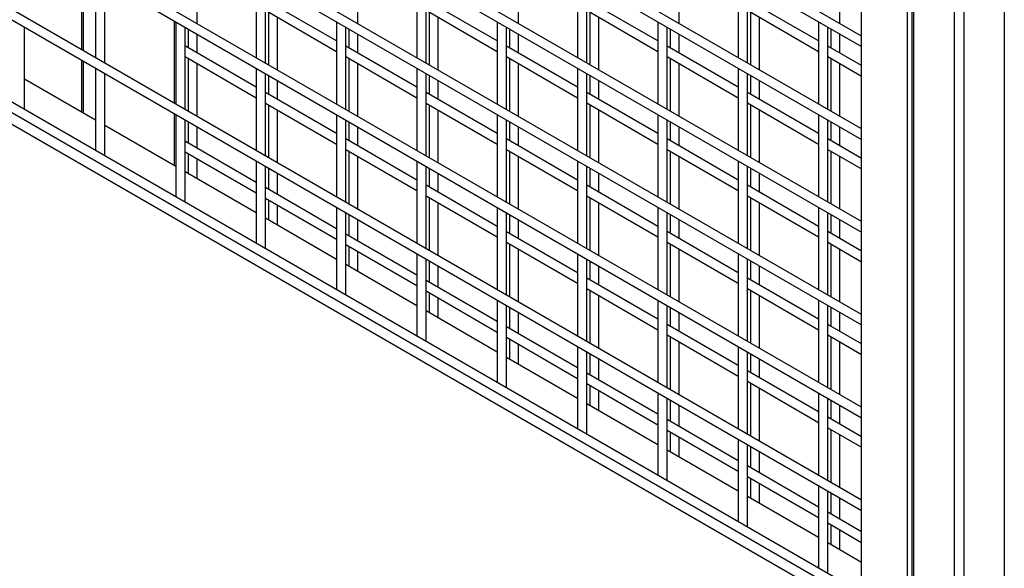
# Model space of a CAD drawing. Header units: inches. Extents: x 0.2 to 10.8, y 0.2 to 8.2.
# Tile 35 of 43: x 8.835 to 9.557, y 5.955 to 6.357. Entities that reach past the tile are written whole.
import ezdxf

# ---------------------------------------------------------------- set-up
doc = ezdxf.new("R2010")
doc.units = ezdxf.units.IN
doc.header["$MEASUREMENT"] = 0

msp = doc.modelspace()

# ---------------------------------------------------------------- linework, layer by layer
for p, q in [((9.45226, 6.34483), (8.15065, 7.09623)), ((8.15065, 7.08853), (9.45226, 6.33713)), ((9.45226, 6.27678), (8.15065, 7.02818)), ((8.15065, 7.02048), (9.45226, 6.26908)), ((9.45226, 6.20874), (8.15065, 6.96014)), ((8.15065, 6.95244), (9.45226, 6.20104)), ((9.45226, 6.14069), (8.15065, 6.89209)), ((8.15065, 6.88439), (9.45226, 6.13299)), ((9.45226, 6.07265), (8.15065, 6.82405)), ((9.48912, 6.82094), (9.48912, 4.57545)), ((9.49065, 4.57332), (9.49065, 6.81881)), ((9.55694, 6.81881), (9.55694, 4.57332)), ((8.15065, 6.81635), (9.45226, 6.06495)), ((9.45226, 4.64046), (9.45226, 6.79844)), ((9.52011, 6.8018), (9.52011, 4.55632)), ((9.52748, 4.55632), (9.52748, 6.8018)), ((9.48569, 6.77914), (9.48569, 4.62116)), ((9.45226, 6.0046), (8.15065, 6.756)), ((8.15065, 6.7483), (9.45226, 5.9969)), ((9.45226, 5.93656), (8.15065, 6.68796)), ((8.15065, 6.68026), (9.45226, 5.92886)), ((8.14853, 6.67293), (9.45226, 5.92031)), ((8.88011, 6.39524), (8.88011, 6.33489)), ((8.88157, 6.33405), (8.88157, 6.3944)), ((8.96502, 6.35392), (8.96502, 6.39263)), ((9.08287, 6.35394), (9.08287, 6.39264)), ((9.20072, 6.35395), (9.20072, 6.39265)), ((9.31857, 6.35396), (9.31857, 6.39266)), ((9.43642, 6.35397), (9.43642, 6.39267)), ((8.89044, 6.38928), (8.89044, 6.32893)), ((8.89711, 6.32508), (8.89711, 6.38543)), ((9.00829, 6.38929), (9.00829, 6.32894)), ((9.01496, 6.32509), (9.01496, 6.38544)), ((9.12614, 6.3893), (9.12614, 6.32895)), ((9.13281, 6.3251), (9.13281, 6.38545)), ((9.244, 6.38931), (9.244, 6.32896)), ((9.25066, 6.32511), (9.25066, 6.38546)), ((9.36185, 6.38932), (9.36185, 6.32897)), ((9.36851, 6.32512), (9.36851, 6.38547)), ((9.06722, 6.34133), (9.01496, 6.37149)), ((9.18507, 6.34134), (9.13281, 6.37151)), ((9.30292, 6.34135), (9.25066, 6.37152)), ((9.42077, 6.34136), (9.36851, 6.37153)), ((9.01496, 6.3638), (9.06722, 6.33363)), ((9.13281, 6.36381), (9.18507, 6.33364)), ((9.25066, 6.36382), (9.30292, 6.33365)), ((9.36851, 6.36383), (9.42077, 6.33366)), ((8.94816, 6.35596), (8.94816, 6.29561)), ((9.01727, 6.36246), (9.01727, 6.32376)), ((9.02394, 6.31991), (9.02394, 6.35861)), ((9.13513, 6.36247), (9.13513, 6.32377)), ((9.14179, 6.31992), (9.14179, 6.35862)), ((9.25298, 6.36248), (9.25298, 6.32378)), ((9.25964, 6.31993), (9.25964, 6.35863)), ((9.37083, 6.36249), (9.37083, 6.32379)), ((9.37749, 6.31994), (9.37749, 6.35865)), ((8.83818, 6.29185), (8.83818, 6.3514)), ((8.94937, 6.35526), (8.94937, 6.29491)), ((8.95603, 6.29106), (8.95603, 6.35141)), ((8.95835, 6.35007), (8.95835, 6.33613)), ((9.06722, 6.35527), (9.06722, 6.29492)), ((9.07389, 6.29107), (9.07389, 6.35142)), ((9.0762, 6.35009), (9.0762, 6.33614)), ((9.18507, 6.35528), (9.18507, 6.29493)), ((9.19174, 6.29109), (9.19174, 6.35143)), ((9.19405, 6.3501), (9.19405, 6.33615)), ((9.30292, 6.35529), (9.30292, 6.29495)), ((9.30959, 6.2911), (9.30959, 6.35144)), ((9.3119, 6.35011), (9.3119, 6.33616)), ((9.42077, 6.3553), (9.42077, 6.29496)), ((9.42744, 6.29111), (9.42744, 6.35146)), ((9.42975, 6.35012), (9.42975, 6.33617)), ((8.96502, 6.33228), (8.96502, 6.34623)), ((9.08287, 6.33229), (9.08287, 6.34624)), ((9.20072, 6.3323), (9.20072, 6.34625)), ((9.31857, 6.33231), (9.31857, 6.34626)), ((9.43642, 6.33233), (9.43642, 6.34627)), ((8.95628, 6.33733), (8.95603, 6.33743)), ((9.00829, 6.3073), (8.95628, 6.33733)), ((9.12614, 6.30731), (9.07389, 6.33748)), ((9.244, 6.30732), (9.19174, 6.33749)), ((9.36185, 6.30733), (9.30959, 6.3375)), ((9.45226, 6.32318), (9.42744, 6.33751)), ((8.88011, 6.3272), (8.88011, 6.28913)), ((8.95603, 6.32977), (9.00829, 6.2996)), ((8.95835, 6.32843), (8.95835, 6.28973)), ((9.07389, 6.32978), (9.12614, 6.29961)), ((9.0762, 6.32844), (9.0762, 6.28974)), ((9.19174, 6.32979), (9.244, 6.29962)), ((9.19405, 6.32845), (9.19405, 6.28975)), ((9.30959, 6.3298), (9.36185, 6.29963)), ((9.3119, 6.32847), (9.3119, 6.28976)), ((9.42744, 6.32981), (9.45226, 6.31549)), ((9.42975, 6.32848), (9.42975, 6.28977)), ((8.88157, 6.28828), (8.88157, 6.32635)), ((8.89044, 6.32123), (8.89044, 6.26088)), ((8.96502, 6.28588), (8.96502, 6.32458)), ((9.00829, 6.32124), (9.00829, 6.2609)), ((9.08287, 6.28589), (9.08287, 6.32459)), ((9.12614, 6.32125), (9.12614, 6.26091)), ((9.20072, 6.2859), (9.20072, 6.32461)), ((9.244, 6.32126), (9.244, 6.26092)), ((9.31857, 6.28591), (9.31857, 6.32462)), ((9.36185, 6.32128), (9.36185, 6.26093)), ((9.43642, 6.28592), (9.43642, 6.32463)), ((8.89044, 6.28316), (8.83818, 6.31333)), ((8.89711, 6.25783), (8.89711, 6.31738)), ((9.01496, 6.25705), (9.01496, 6.31739)), ((9.01727, 6.31606), (9.01727, 6.30211)), ((9.02394, 6.29826), (9.02394, 6.31221)), ((9.13281, 6.25706), (9.13281, 6.3174)), ((9.13513, 6.31607), (9.13513, 6.30212)), ((9.14179, 6.29828), (9.14179, 6.31222)), ((9.25066, 6.25707), (9.25066, 6.31742)), ((9.25298, 6.31608), (9.25298, 6.30214)), ((9.25964, 6.29829), (9.25964, 6.31223)), ((9.36851, 6.25708), (9.36851, 6.31743)), ((9.37083, 6.31609), (9.37083, 6.30215)), ((9.37749, 6.2983), (9.37749, 6.31224)), ((9.06722, 6.27328), (9.01496, 6.30345)), ((9.18507, 6.27329), (9.13281, 6.30346)), ((9.30292, 6.2733), (9.25066, 6.30347)), ((9.42077, 6.27331), (9.36851, 6.30348)), ((8.83797, 6.29117), (8.83818, 6.29185)), ((9.01496, 6.29575), (9.06722, 6.26558)), ((9.01727, 6.29442), (9.01727, 6.25571)), ((9.02394, 6.25186), (9.02394, 6.29057)), ((9.13281, 6.29576), (9.18507, 6.26559)), ((9.13513, 6.29443), (9.13513, 6.25572)), ((9.14179, 6.25187), (9.14179, 6.29058)), ((9.25066, 6.29577), (9.30292, 6.26561)), ((9.25298, 6.29444), (9.25298, 6.25573)), ((9.25964, 6.25188), (9.25964, 6.29059)), ((9.36851, 6.29578), (9.42077, 6.26562)), ((9.37083, 6.29445), (9.37083, 6.25574)), ((9.37749, 6.2519), (9.37749, 6.2906)), ((8.94816, 6.28791), (8.94816, 6.24984)), ((8.94937, 6.28721), (8.94937, 6.22687)), ((8.95603, 6.22381), (8.95603, 6.28337)), ((9.06722, 6.28723), (9.06722, 6.22688)), ((9.07389, 6.22303), (9.07389, 6.28338)), ((9.18507, 6.28724), (9.18507, 6.22689)), ((9.19174, 6.22304), (9.19174, 6.28339)), ((9.30292, 6.28725), (9.30292, 6.2269)), ((9.30959, 6.22305), (9.30959, 6.2834)), ((9.42077, 6.28726), (9.42077, 6.22691)), ((9.42744, 6.22306), (9.42744, 6.28341)), ((8.94937, 6.24914), (8.89711, 6.27931)), ((8.95835, 6.28203), (8.95835, 6.26638)), ((8.96502, 6.26254), (8.96502, 6.27818)), ((9.0762, 6.28204), (9.0762, 6.2681)), ((9.08287, 6.26425), (9.08287, 6.27819)), ((9.19405, 6.28205), (9.19405, 6.26811)), ((9.20072, 6.26426), (9.20072, 6.2782)), ((9.3119, 6.28206), (9.3119, 6.26812)), ((9.31857, 6.26427), (9.31857, 6.27821)), ((9.42975, 6.28207), (9.42975, 6.26813)), ((9.43642, 6.26428), (9.43642, 6.27823)), ((9.12614, 6.23926), (9.07389, 6.26943)), ((9.244, 6.23928), (9.19174, 6.26944)), ((9.36185, 6.23929), (9.30959, 6.26945)), ((9.45226, 6.25514), (9.42744, 6.26947)), ((8.95628, 6.26758), (8.95603, 6.26768)), ((9.00829, 6.23755), (8.95628, 6.26758)), ((9.07389, 6.26173), (9.12614, 6.23157)), ((9.19174, 6.26175), (9.244, 6.23158)), ((9.30959, 6.26176), (9.36185, 6.23159)), ((9.42744, 6.26177), (9.45226, 6.24744)), ((8.8969, 6.25716), (8.89711, 6.25783)), ((8.95603, 6.26002), (9.00829, 6.22985)), ((8.95835, 6.25869), (8.95835, 6.24396)), ((8.96502, 6.24011), (8.96502, 6.25484)), ((9.0762, 6.2604), (9.0762, 6.22169)), ((9.08287, 6.21784), (9.08287, 6.25655)), ((9.19405, 6.26041), (9.19405, 6.2217)), ((9.20072, 6.21786), (9.20072, 6.25656)), ((9.3119, 6.26042), (9.3119, 6.22172)), ((9.31857, 6.21787), (9.31857, 6.25657)), ((9.42975, 6.26043), (9.42975, 6.22173)), ((9.43642, 6.21788), (9.43642, 6.25658)), ((9.00829, 6.2532), (9.00829, 6.19285)), ((9.01496, 6.1898), (9.01496, 6.24935)), ((9.01727, 6.24801), (9.01727, 6.23237)), ((9.12614, 6.25321), (9.12614, 6.19286)), ((9.13281, 6.18901), (9.13281, 6.24936)), ((9.13513, 6.24802), (9.13513, 6.23408)), ((9.244, 6.25322), (9.244, 6.19287)), ((9.25066, 6.18902), (9.25066, 6.24937)), ((9.25298, 6.24803), (9.25298, 6.23409)), ((9.36185, 6.25323), (9.36185, 6.19288)), ((9.36851, 6.18903), (9.36851, 6.24938)), ((9.37083, 6.24805), (9.37083, 6.2341)), ((9.00829, 6.21513), (8.95603, 6.24529)), ((9.02394, 6.22852), (9.02394, 6.24416)), ((9.14179, 6.23023), (9.14179, 6.24418)), ((9.25964, 6.23024), (9.25964, 6.24419)), ((9.37749, 6.23025), (9.37749, 6.2442)), ((9.06722, 6.20353), (9.01496, 6.2337)), ((9.18507, 6.20525), (9.13281, 6.23542)), ((9.30292, 6.20526), (9.25066, 6.23543)), ((9.42077, 6.20527), (9.36851, 6.23544)), ((9.01496, 6.22601), (9.06722, 6.19584)), ((9.13281, 6.22772), (9.18507, 6.19755)), ((9.13513, 6.22638), (9.13513, 6.18768)), ((9.25066, 6.22773), (9.30292, 6.19756)), ((9.25298, 6.22639), (9.25298, 6.18769)), ((9.36851, 6.22774), (9.42077, 6.19757)), ((9.37083, 6.2264), (9.37083, 6.1877)), ((8.95582, 6.22314), (8.95603, 6.22381)), ((9.01727, 6.22467), (9.01727, 6.20994)), ((9.02394, 6.20609), (9.02394, 6.22082)), ((9.06722, 6.21918), (9.06722, 6.15883)), ((9.14179, 6.18383), (9.14179, 6.22253)), ((9.18507, 6.21919), (9.18507, 6.15884)), ((9.25964, 6.18384), (9.25964, 6.22254)), ((9.30292, 6.2192), (9.30292, 6.15886)), ((9.37749, 6.18385), (9.37749, 6.22255)), ((9.42077, 6.21921), (9.42077, 6.15887)), ((9.06722, 6.18111), (9.01496, 6.21128)), ((9.07389, 6.15578), (9.07389, 6.21533)), ((9.0762, 6.214), (9.0762, 6.19835)), ((9.19174, 6.155), (9.19174, 6.21534)), ((9.19405, 6.21401), (9.19405, 6.20006)), ((9.30959, 6.15501), (9.30959, 6.21535)), ((9.3119, 6.21402), (9.3119, 6.20007)), ((9.42744, 6.15502), (9.42744, 6.21537)), ((9.42975, 6.21403), (9.42975, 6.20008)), ((9.08287, 6.1945), (9.08287, 6.21015)), ((9.20072, 6.19621), (9.20072, 6.21016)), ((9.31857, 6.19622), (9.31857, 6.21017)), ((9.43642, 6.19624), (9.43642, 6.21018)), ((9.12614, 6.16952), (9.07389, 6.19969)), ((9.244, 6.17123), (9.19174, 6.2014)), ((9.36185, 6.17124), (9.30959, 6.20141)), ((9.45226, 6.18709), (9.42744, 6.20142)), ((9.01475, 6.18912), (9.01496, 6.1898)), ((9.07389, 6.19199), (9.12614, 6.16182)), ((9.0762, 6.19065), (9.0762, 6.17592)), ((9.19174, 6.1937), (9.244, 6.16353)), ((9.19405, 6.19236), (9.19405, 6.15366)), ((9.30959, 6.19371), (9.36185, 6.16354)), ((9.3119, 6.19238), (9.3119, 6.15367)), ((9.42744, 6.19372), (9.45226, 6.1794)), ((9.42975, 6.19239), (9.42975, 6.15368)), ((9.08287, 6.17208), (9.08287, 6.1868)), ((9.12614, 6.18516), (9.12614, 6.12482)), ((9.20072, 6.14981), (9.20072, 6.18852)), ((9.244, 6.18517), (9.244, 6.12483)), ((9.31857, 6.14982), (9.31857, 6.18853)), ((9.36185, 6.18519), (9.36185, 6.12484)), ((9.43642, 6.14983), (9.43642, 6.18854)), ((9.12614, 6.14709), (9.07389, 6.17726)), ((9.13281, 6.12176), (9.13281, 6.18131)), ((9.13513, 6.17998), (9.13513, 6.16433)), ((9.14179, 6.16048), (9.14179, 6.17613)), ((9.25066, 6.12098), (9.25066, 6.18133)), ((9.25298, 6.17999), (9.25298, 6.16605)), ((9.25964, 6.1622), (9.25964, 6.17614)), ((9.36851, 6.12099), (9.36851, 6.18134)), ((9.37083, 6.18), (9.37083, 6.16606)), ((9.37749, 6.16221), (9.37749, 6.17615)), ((9.18507, 6.1355), (9.13281, 6.16567)), ((9.30292, 6.13721), (9.25066, 6.16738)), ((9.42077, 6.13722), (9.36851, 6.16739)), ((9.07367, 6.15511), (9.07389, 6.15578)), ((9.13281, 6.15797), (9.18507, 6.1278)), ((9.13513, 6.15664), (9.13513, 6.14191)), ((9.25066, 6.15968), (9.30292, 6.12952)), ((9.25298, 6.15835), (9.25298, 6.11964)), ((9.25964, 6.11579), (9.25964, 6.1545)), ((9.36851, 6.15969), (9.42077, 6.12953)), ((9.37083, 6.15836), (9.37083, 6.11965)), ((9.37749, 6.1158), (9.37749, 6.15451)), ((9.14179, 6.13806), (9.14179, 6.15279)), ((9.18507, 6.15115), (9.18507, 6.0908)), ((9.19174, 6.08775), (9.19174, 6.1473)), ((9.19405, 6.14596), (9.19405, 6.13032)), ((9.30292, 6.15116), (9.30292, 6.09081)), ((9.30959, 6.08696), (9.30959, 6.14731)), ((9.3119, 6.14597), (9.3119, 6.13203)), ((9.42077, 6.15117), (9.42077, 6.09082)), ((9.42744, 6.08697), (9.42744, 6.14732)), ((9.42975, 6.14598), (9.42975, 6.13204)), ((9.18507, 6.11307), (9.13281, 6.14324)), ((9.20072, 6.12647), (9.20072, 6.14211)), ((9.31857, 6.12818), (9.31857, 6.14212)), ((9.43642, 6.12819), (9.43642, 6.14214)), ((9.244, 6.10148), (9.19174, 6.13165)), ((9.36185, 6.1032), (9.30959, 6.13336)), ((9.45226, 6.11905), (9.42744, 6.13338)), ((9.30959, 6.12567), (9.36185, 6.0955)), ((9.3119, 6.12433), (9.3119, 6.08563)), ((9.42744, 6.12568), (9.45226, 6.11135)), ((9.42975, 6.12434), (9.42975, 6.08564)), ((9.1326, 6.12109), (9.13281, 6.12176)), ((9.19174, 6.12395), (9.244, 6.09379)), ((9.19405, 6.12262), (9.19405, 6.10789)), ((9.20072, 6.10404), (9.20072, 6.11877)), ((9.244, 6.11713), (9.244, 6.05678)), ((9.31857, 6.08178), (9.31857, 6.12048)), ((9.36185, 6.11714), (9.36185, 6.05679)), ((9.43642, 6.08179), (9.43642, 6.12049)), ((9.25066, 6.05373), (9.25066, 6.11328)), ((9.25298, 6.11194), (9.25298, 6.0963)), ((9.36851, 6.05294), (9.36851, 6.11329)), ((9.37083, 6.11196), (9.37083, 6.09801)), ((9.244, 6.07906), (9.19174, 6.10923)), ((9.25964, 6.09245), (9.25964, 6.1081)), ((9.37749, 6.09416), (9.37749, 6.10811)), ((9.30292, 6.06747), (9.25066, 6.09764)), ((9.42077, 6.06918), (9.36851, 6.09935)), ((9.25066, 6.08994), (9.30292, 6.05977)), ((9.25298, 6.0886), (9.25298, 6.07387)), ((9.36851, 6.09165), (9.42077, 6.06148)), ((9.37083, 6.09031), (9.37083, 6.05161)), ((9.19153, 6.08707), (9.19174, 6.08775)), ((9.25964, 6.07002), (9.25964, 6.08475)), ((9.30292, 6.08311), (9.30292, 6.02277)), ((9.37749, 6.04776), (9.37749, 6.08646)), ((9.42077, 6.08312), (9.42077, 6.02278)), ((9.30292, 6.04504), (9.25066, 6.07521)), ((9.30959, 6.01971), (9.30959, 6.07926)), ((9.3119, 6.07793), (9.3119, 6.06228)), ((9.31857, 6.05843), (9.31857, 6.07408)), ((9.42744, 6.01893), (9.42744, 6.07927)), ((9.42975, 6.07794), (9.42975, 6.06399)), ((9.43642, 6.06015), (9.43642, 6.07409)), ((9.36185, 6.03345), (9.30959, 6.06362)), ((9.45226, 6.051), (9.42744, 6.06533)), ((9.25045, 6.05306), (9.25066, 6.05373)), ((9.30959, 6.05592), (9.36185, 6.02575)), ((9.3119, 6.05458), (9.3119, 6.03986)), ((9.42744, 6.05763), (9.45226, 6.04331)), ((9.42975, 6.0563), (9.42975, 6.01759)), ((9.43642, 6.01374), (9.43642, 6.05245)), ((9.31857, 6.03601), (9.31857, 6.05074)), ((9.36185, 6.0491), (9.36185, 5.98875)), ((9.36851, 5.9857), (9.36851, 6.04525)), ((9.36185, 6.01102), (9.30959, 6.04119)), ((9.37083, 6.04391), (9.37083, 6.02827)), ((9.37749, 6.02442), (9.37749, 6.04006)), ((9.42077, 5.99943), (9.36851, 6.0296)), ((9.30938, 6.01904), (9.30959, 6.01971)), ((9.36851, 6.0219), (9.42077, 5.99173)), ((9.37083, 6.02057), (9.37083, 6.00584)), ((9.37749, 6.00199), (9.37749, 6.01672)), ((9.42077, 6.01508), (9.42077, 5.95473)), ((9.42744, 5.95168), (9.42744, 6.01123)), ((9.42975, 6.00989), (9.42975, 5.99425)), ((9.42077, 5.97701), (9.36851, 6.00718)), ((9.43642, 5.9904), (9.43642, 6.00605)), ((9.45226, 5.98126), (9.42744, 5.99558)), ((9.42744, 5.98789), (9.45226, 5.97356)), ((9.3683, 5.98502), (9.36851, 5.9857)), ((9.42975, 5.98655), (9.42975, 5.97182)), ((9.43642, 5.96797), (9.43642, 5.9827)), ((9.45226, 5.95883), (9.42744, 5.97316))]:
    msp.add_line(p, q)

doc.saveas('drawing.dxf')
